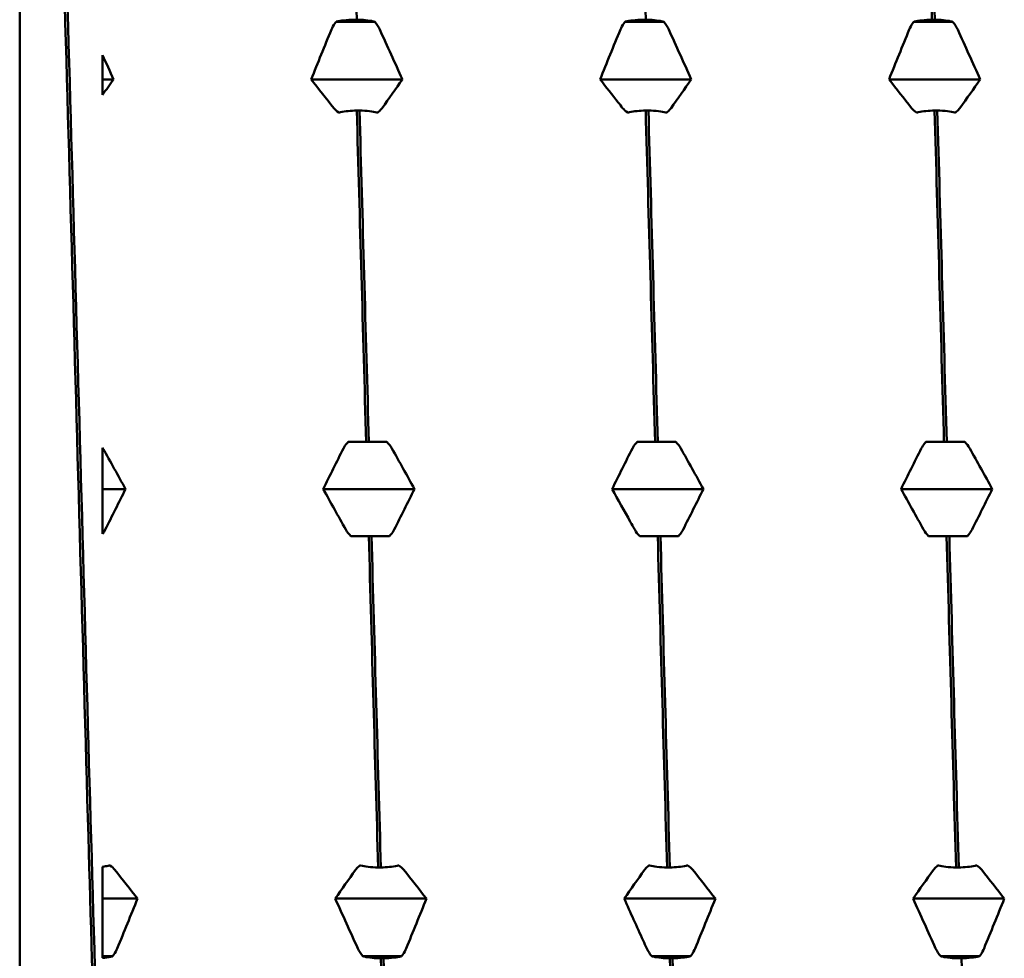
# Model space of a CAD drawing. Header units: millimetres. Extents: x 41 to 198, y 72 to 247.
# Tile 6 of 39: x 101.35 to 107.54, y 131.67 to 137.57. Entities that reach past the tile are written whole.
import ezdxf

# ---------------------------------------------------------------- set-up
doc = ezdxf.new("R2010")
doc.units = ezdxf.units.MM
doc.layers.add('Видимый контур (ГОСТ)', color=7, linetype='Continuous', lineweight=50)

msp = doc.modelspace()

# ---------------------------------------------------------------- linework, layer by layer
at = {"layer": 'Видимый контур (ГОСТ)'}
for p, q in [((101.3484, 144.9207), (101.3484, 124.3207)), ((103.5806, 137.5582), (103.3372, 137.5582)), ((103.4505, 137.5711), (103.4675, 137.5711)), ((105.3967, 137.5582), (105.1533, 137.5582)), ((105.2666, 137.5711), (105.2836, 137.5711)), ((107.2128, 137.5582), (106.9694, 137.5582)), ((107.0827, 137.5711), (107.0997, 137.5711)), ((101.8695, 137.0986), (101.8695, 137.3473)), ((101.9378, 137.196), (101.8695, 137.196)), ((103.7539, 137.196), (103.1806, 137.196)), ((105.57, 137.196), (104.9967, 137.196)), ((107.3861, 137.196), (106.8128, 137.196)), ((103.4841, 136.9998), (103.4671, 136.9998)), ((105.3002, 136.9998), (105.2832, 136.9998)), ((107.1163, 136.9998), (107.0993, 136.9998)), ((101.8695, 134.3393), (101.8695, 134.8797)), ((103.4129, 134.9165), (103.5261, 134.9165)), ((103.5261, 134.9165), (103.5431, 134.9165)), ((103.5431, 134.9165), (103.6563, 134.9165)), ((105.229, 134.9165), (105.3422, 134.9165)), ((105.3422, 134.9165), (105.3592, 134.9165)), ((105.3592, 134.9165), (105.4724, 134.9165)), ((107.0451, 134.9165), (107.1583, 134.9165)), ((107.1583, 134.9165), (107.1753, 134.9165)), ((107.1753, 134.9165), (107.2885, 134.9165)), ((102.0135, 134.6207), (101.8695, 134.6207)), ((103.8296, 134.6207), (103.2563, 134.6207)), ((105.6457, 134.6207), (105.0724, 134.6207)), ((107.4618, 134.6207), (106.8885, 134.6207)), ((103.5427, 134.325), (103.4296, 134.325)), ((103.5597, 134.325), (103.5427, 134.325)), ((103.673, 134.325), (103.5597, 134.325)), ((105.3588, 134.325), (105.2457, 134.325)), ((105.3758, 134.325), (105.3588, 134.325)), ((105.4891, 134.325), (105.3758, 134.325)), ((107.1749, 134.325), (107.0618, 134.325)), ((107.1919, 134.325), (107.1749, 134.325)), ((107.3052, 134.325), (107.1919, 134.325)), ((101.8695, 131.6729), (101.8695, 132.246)), ((103.6018, 132.2417), (103.6188, 132.2417)), ((105.4179, 132.2417), (105.4349, 132.2417)), ((107.234, 132.2417), (107.251, 132.2417)), ((102.0891, 132.0455), (101.8695, 132.0455)), ((103.9052, 132.0455), (103.332, 132.0455)), ((105.7213, 132.0455), (105.1481, 132.0455)), ((107.5374, 132.0455), (106.9642, 132.0455)), ((101.9325, 131.6833), (101.8695, 131.6833)), ((103.7486, 131.6833), (103.5053, 131.6833)), ((103.6354, 131.6703), (103.6184, 131.6703)), ((105.5647, 131.6833), (105.3214, 131.6833)), ((105.4515, 131.6703), (105.4345, 131.6703)), ((107.3808, 131.6833), (107.1375, 131.6833)), ((107.2676, 131.6703), (107.2506, 131.6703))]:
    msp.add_line(p, q, dxfattribs=at)
for points, knots in [([(101.8784, 129.729), (101.8065, 131.9837), (101.7346, 134.701), (101.6627, 137.1827), (101.5906, 139.6696), (101.5186, 141.8946), (101.4465, 143.2836), (101.4138, 143.914), (101.3811, 144.3764), (101.3484, 144.6445)], [46.629007, 46.629007, 46.629007, 46.629007, 47.375259, 47.375259, 47.375259, 48.123118, 48.123118, 48.123118, 48.462574, 48.462574, 48.462574, 48.462574]), ([(101.3484, 144.4881), (101.4203, 143.7535), (101.4922, 142.0669), (101.5641, 139.8616), (101.6361, 137.6521), (101.7081, 134.9442), (101.7801, 132.436), (101.8099, 131.398), (101.8397, 130.3953), (101.8695, 129.4752)], [-54.687012, -54.687012, -54.687012, -54.687012, -53.940891, -53.940891, -53.940891, -53.193339, -53.193339, -53.193339, -52.883979, -52.883979, -52.883979, -52.883979]), ([(103.3079, 137.5086), (103.3134, 137.5219), (103.3204, 137.5349), (103.3315, 137.5508), (103.3343, 137.5545), (103.3372, 137.5582)], [-0.020025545, -0.020025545, -0.020025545, -0.020025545, -0.015139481, -0.015139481, -0.013604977, -0.013604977, -0.013604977, -0.013604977]), ([(103.3372, 137.5582), (103.3383, 137.5584), (103.3393, 137.5587), (103.3538, 137.5623), (103.3694, 137.565), (103.4065, 137.5695), (103.4283, 137.5709), (103.4505, 137.5711)], [-0.01270114, -0.01270114, -0.01270114, -0.01270114, -0.01227254, -0.01227254, -0.00665765, -0.00665765, 0, 0, 0, 0]), ([(103.4675, 137.5711), (103.4861, 137.5709), (103.5046, 137.5699), (103.5394, 137.5664), (103.5556, 137.5639), (103.5736, 137.5599), (103.5772, 137.5591), (103.5806, 137.5582)], [-0.01787812, -0.01787812, -0.01787812, -0.01787812, -0.01226619, -0.01226619, -0.00665478, -0.00665478, -0.00518933, -0.00518933, -0.00518933, -0.00518933]), ([(105.124, 137.5086), (105.1295, 137.5219), (105.1365, 137.5349), (105.1476, 137.5508), (105.1504, 137.5545), (105.1533, 137.5582)], [-0.020025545, -0.020025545, -0.020025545, -0.020025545, -0.015139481, -0.015139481, -0.013604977, -0.013604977, -0.013604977, -0.013604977]), ([(105.1533, 137.5582), (105.1544, 137.5584), (105.1554, 137.5587), (105.1699, 137.5623), (105.1855, 137.565), (105.2226, 137.5695), (105.2444, 137.5709), (105.2666, 137.5711)], [-0.01270114, -0.01270114, -0.01270114, -0.01270114, -0.01227254, -0.01227254, -0.00665765, -0.00665765, 0, 0, 0, 0]), ([(105.2836, 137.5711), (105.3022, 137.5709), (105.3207, 137.5699), (105.3555, 137.5664), (105.3717, 137.5639), (105.3897, 137.5599), (105.3933, 137.5591), (105.3967, 137.5582)], [-0.01787812, -0.01787812, -0.01787812, -0.01787812, -0.01226619, -0.01226619, -0.00665478, -0.00665478, -0.00518933, -0.00518933, -0.00518933, -0.00518933]), ([(106.9401, 137.5086), (106.9456, 137.5219), (106.9526, 137.5349), (106.9637, 137.5508), (106.9665, 137.5545), (106.9694, 137.5582)], [-0.020025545, -0.020025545, -0.020025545, -0.020025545, -0.015139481, -0.015139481, -0.013604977, -0.013604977, -0.013604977, -0.013604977]), ([(106.9694, 137.5582), (106.9705, 137.5584), (106.9715, 137.5587), (106.986, 137.5623), (107.0016, 137.565), (107.0387, 137.5695), (107.0605, 137.5709), (107.0827, 137.5711)], [-0.01270114, -0.01270114, -0.01270114, -0.01270114, -0.01227254, -0.01227254, -0.00665765, -0.00665765, 0, 0, 0, 0]), ([(107.0997, 137.5711), (107.1183, 137.5709), (107.1368, 137.5699), (107.1716, 137.5664), (107.1878, 137.5639), (107.2058, 137.5599), (107.2094, 137.5591), (107.2128, 137.5582)], [-0.01787812, -0.01787812, -0.01787812, -0.01787812, -0.01226619, -0.01226619, -0.00665478, -0.00665478, -0.00518933, -0.00518933, -0.00518933, -0.00518933]), ([(105.1385, 137.0155), (105.1292, 137.0272), (105.12, 137.0388), (105.0725, 137.0989), (105.0345, 137.1474), (104.9967, 137.196)], [-0.09632192, -0.09632192, -0.09632192, -0.09632192, -0.0887914, -0.0887914, -0.05756279, -0.05756279, -0.05756279, -0.05756279]), ([(103.4671, 136.9998), (103.4484, 136.9996), (103.43, 136.9986), (103.3951, 136.9951), (103.379, 136.9926), (103.3609, 136.9886), (103.3574, 136.9878), (103.3539, 136.9869)], [-0.01787812, -0.01787812, -0.01787812, -0.01787812, -0.01226619, -0.01226619, -0.00665478, -0.00665478, -0.00518933, -0.00518933, -0.00518933, -0.00518933]), ([(103.5973, 136.9869), (103.5963, 136.9871), (103.5953, 136.9874), (103.5807, 136.991), (103.5651, 136.9937), (103.528, 136.9982), (103.5062, 136.9996), (103.4841, 136.9998)], [-0.01270114, -0.01270114, -0.01270114, -0.01270114, -0.01227254, -0.01227254, -0.00665765, -0.00665765, 0, 0, 0, 0]), ([(103.6266, 137.0155), (103.6211, 137.0078), (103.6141, 137.0003), (103.603, 136.9911), (103.6002, 136.989), (103.5973, 136.9869)], [-0.020025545, -0.020025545, -0.020025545, -0.020025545, -0.015139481, -0.015139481, -0.013604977, -0.013604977, -0.013604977, -0.013604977]), ([(105.2832, 136.9998), (105.2645, 136.9996), (105.2461, 136.9986), (105.2112, 136.9951), (105.1951, 136.9926), (105.177, 136.9886), (105.1735, 136.9878), (105.17, 136.9869)], [-0.01787812, -0.01787812, -0.01787812, -0.01787812, -0.01226619, -0.01226619, -0.00665478, -0.00665478, -0.00518933, -0.00518933, -0.00518933, -0.00518933]), ([(105.4134, 136.9869), (105.4124, 136.9871), (105.4114, 136.9874), (105.3968, 136.991), (105.3812, 136.9937), (105.3441, 136.9982), (105.3223, 136.9996), (105.3002, 136.9998)], [-0.01270114, -0.01270114, -0.01270114, -0.01270114, -0.01227254, -0.01227254, -0.00665765, -0.00665765, 0, 0, 0, 0]), ([(105.4427, 137.0155), (105.4372, 137.0078), (105.4302, 137.0003), (105.4191, 136.9911), (105.4163, 136.989), (105.4134, 136.9869)], [-0.020025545, -0.020025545, -0.020025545, -0.020025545, -0.015139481, -0.015139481, -0.013604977, -0.013604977, -0.013604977, -0.013604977]), ([(107.0993, 136.9998), (107.0806, 136.9996), (107.0622, 136.9986), (107.0273, 136.9951), (107.0112, 136.9926), (106.9931, 136.9886), (106.9896, 136.9878), (106.9861, 136.9869)], [-0.01787812, -0.01787812, -0.01787812, -0.01787812, -0.01226619, -0.01226619, -0.00665478, -0.00665478, -0.00518933, -0.00518933, -0.00518933, -0.00518933]), ([(107.2295, 136.9869), (107.2285, 136.9871), (107.2275, 136.9874), (107.2129, 136.991), (107.1973, 136.9937), (107.1602, 136.9982), (107.1384, 136.9996), (107.1163, 136.9998)], [-0.01270114, -0.01270114, -0.01270114, -0.01270114, -0.01227254, -0.01227254, -0.00665765, -0.00665765, 0, 0, 0, 0]), ([(107.2588, 137.0155), (107.2533, 137.0078), (107.2463, 137.0003), (107.2352, 136.9911), (107.2324, 136.989), (107.2295, 136.9869)], [-0.020025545, -0.020025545, -0.020025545, -0.020025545, -0.015139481, -0.015139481, -0.013604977, -0.013604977, -0.013604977, -0.013604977]), ([(103.3836, 134.876), (103.3891, 134.8869), (103.3961, 134.8974), (103.4072, 134.9104), (103.41, 134.9135), (103.4129, 134.9165)], [-0.020025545, -0.020025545, -0.020025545, -0.020025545, -0.015139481, -0.015139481, -0.013604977, -0.013604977, -0.013604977, -0.013604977]), ([(105.1997, 134.876), (105.2052, 134.8869), (105.2122, 134.8974), (105.2233, 134.9104), (105.2261, 134.9135), (105.229, 134.9165)], [-0.020025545, -0.020025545, -0.020025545, -0.020025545, -0.015139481, -0.015139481, -0.013604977, -0.013604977, -0.013604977, -0.013604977]), ([(107.0158, 134.876), (107.0213, 134.8869), (107.0283, 134.8974), (107.0394, 134.9104), (107.0422, 134.9135), (107.0451, 134.9165)], [-0.020025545, -0.020025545, -0.020025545, -0.020025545, -0.015139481, -0.015139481, -0.013604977, -0.013604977, -0.013604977, -0.013604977]), ([(105.2142, 134.3655), (105.2049, 134.382), (105.1957, 134.3985), (105.1482, 134.4834), (105.1102, 134.552), (105.0724, 134.6207)], [-0.09632192, -0.09632192, -0.09632192, -0.09632192, -0.0887914, -0.0887914, -0.05756279, -0.05756279, -0.05756279, -0.05756279]), ([(103.7023, 134.3655), (103.6967, 134.3546), (103.6898, 134.344), (103.6787, 134.331), (103.6759, 134.328), (103.673, 134.325)], [-0.020025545, -0.020025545, -0.020025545, -0.020025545, -0.015139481, -0.015139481, -0.013604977, -0.013604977, -0.013604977, -0.013604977]), ([(105.5184, 134.3655), (105.5128, 134.3546), (105.5059, 134.344), (105.4948, 134.331), (105.492, 134.328), (105.4891, 134.325)], [-0.020025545, -0.020025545, -0.020025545, -0.020025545, -0.015139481, -0.015139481, -0.013604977, -0.013604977, -0.013604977, -0.013604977]), ([(107.3345, 134.3655), (107.3289, 134.3546), (107.322, 134.344), (107.3109, 134.331), (107.3081, 134.328), (107.3052, 134.325)], [-0.020025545, -0.020025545, -0.020025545, -0.020025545, -0.015139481, -0.015139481, -0.013604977, -0.013604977, -0.013604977, -0.013604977]), ([(101.8695, 132.246), (101.8823, 132.2476), (101.8942, 132.2497), (101.9088, 132.2528), (101.9124, 132.2537), (101.9158, 132.2546)], [-0.010919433, -0.010919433, -0.010919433, -0.010919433, -0.006654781, -0.006654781, -0.005189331, -0.005189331, -0.005189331, -0.005189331]), ([(103.4593, 132.226), (103.4648, 132.2337), (103.4717, 132.2411), (103.4828, 132.2503), (103.4856, 132.2525), (103.4886, 132.2546)], [-0.020025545, -0.020025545, -0.020025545, -0.020025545, -0.015139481, -0.015139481, -0.013604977, -0.013604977, -0.013604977, -0.013604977]), ([(103.4886, 132.2546), (103.4896, 132.2543), (103.4906, 132.2541), (103.5052, 132.2505), (103.5208, 132.2477), (103.5579, 132.2433), (103.5796, 132.2419), (103.6018, 132.2417)], [-0.01270114, -0.01270114, -0.01270114, -0.01270114, -0.01227254, -0.01227254, -0.00665765, -0.00665765, 0, 0, 0, 0]), ([(103.6188, 132.2417), (103.6375, 132.2419), (103.6559, 132.2429), (103.6907, 132.2464), (103.7069, 132.2489), (103.7249, 132.2528), (103.7285, 132.2537), (103.7319, 132.2546)], [-0.01787812, -0.01787812, -0.01787812, -0.01787812, -0.01226619, -0.01226619, -0.00665478, -0.00665478, -0.00518933, -0.00518933, -0.00518933, -0.00518933]), ([(105.2754, 132.226), (105.2809, 132.2337), (105.2878, 132.2411), (105.2989, 132.2503), (105.3017, 132.2525), (105.3047, 132.2546)], [-0.020025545, -0.020025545, -0.020025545, -0.020025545, -0.015139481, -0.015139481, -0.013604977, -0.013604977, -0.013604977, -0.013604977]), ([(105.3047, 132.2546), (105.3057, 132.2543), (105.3067, 132.2541), (105.3213, 132.2505), (105.3369, 132.2477), (105.374, 132.2433), (105.3957, 132.2419), (105.4179, 132.2417)], [-0.01270114, -0.01270114, -0.01270114, -0.01270114, -0.01227254, -0.01227254, -0.00665765, -0.00665765, 0, 0, 0, 0]), ([(105.4349, 132.2417), (105.4536, 132.2419), (105.472, 132.2429), (105.5068, 132.2464), (105.523, 132.2489), (105.541, 132.2528), (105.5446, 132.2537), (105.548, 132.2546)], [-0.01787812, -0.01787812, -0.01787812, -0.01787812, -0.01226619, -0.01226619, -0.00665478, -0.00665478, -0.00518933, -0.00518933, -0.00518933, -0.00518933]), ([(107.0915, 132.226), (107.097, 132.2337), (107.1039, 132.2411), (107.115, 132.2503), (107.1178, 132.2525), (107.1208, 132.2546)], [-0.020025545, -0.020025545, -0.020025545, -0.020025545, -0.015139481, -0.015139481, -0.013604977, -0.013604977, -0.013604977, -0.013604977]), ([(107.1208, 132.2546), (107.1218, 132.2543), (107.1228, 132.2541), (107.1374, 132.2505), (107.153, 132.2477), (107.1901, 132.2433), (107.2118, 132.2419), (107.234, 132.2417)], [-0.01270114, -0.01270114, -0.01270114, -0.01270114, -0.01227254, -0.01227254, -0.00665765, -0.00665765, 0, 0, 0, 0]), ([(107.251, 132.2417), (107.2697, 132.2419), (107.2881, 132.2429), (107.3229, 132.2464), (107.3391, 132.2489), (107.3571, 132.2528), (107.3607, 132.2537), (107.3641, 132.2546)], [-0.01787812, -0.01787812, -0.01787812, -0.01787812, -0.01226619, -0.01226619, -0.00665478, -0.00665478, -0.00518933, -0.00518933, -0.00518933, -0.00518933]), ([(105.2898, 131.7329), (105.2823, 131.7493), (105.2748, 131.7657), (105.2273, 131.8697), (105.1875, 131.9575), (105.1481, 132.0455)], [-0.09482559, -0.09482559, -0.09482559, -0.09482559, -0.08871233, -0.08871233, -0.05606848, -0.05606848, -0.05606848, -0.05606848]), ([(101.9618, 131.7329), (101.9563, 131.7195), (101.9494, 131.7066), (101.9383, 131.6907), (101.9355, 131.6869), (101.9325, 131.6833)], [-0.020025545, -0.020025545, -0.020025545, -0.020025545, -0.015139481, -0.015139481, -0.013604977, -0.013604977, -0.013604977, -0.013604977]), ([(103.7779, 131.7329), (103.7724, 131.7195), (103.7655, 131.7066), (103.7544, 131.6907), (103.7516, 131.6869), (103.7486, 131.6833)], [-0.020025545, -0.020025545, -0.020025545, -0.020025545, -0.015139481, -0.015139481, -0.013604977, -0.013604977, -0.013604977, -0.013604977]), ([(105.594, 131.7329), (105.5885, 131.7195), (105.5816, 131.7066), (105.5705, 131.6907), (105.5677, 131.6869), (105.5647, 131.6833)], [-0.020025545, -0.020025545, -0.020025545, -0.020025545, -0.015139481, -0.015139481, -0.013604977, -0.013604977, -0.013604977, -0.013604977]), ([(107.4101, 131.7329), (107.4046, 131.7195), (107.3977, 131.7066), (107.3866, 131.6907), (107.3838, 131.6869), (107.3808, 131.6833)], [-0.020025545, -0.020025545, -0.020025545, -0.020025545, -0.015139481, -0.015139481, -0.013604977, -0.013604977, -0.013604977, -0.013604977]), ([(101.9325, 131.6833), (101.9315, 131.683), (101.9305, 131.6828), (101.9159, 131.6792), (101.9004, 131.6764), (101.8788, 131.6738), (101.8742, 131.6733), (101.8695, 131.6729)], [-0.012701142, -0.012701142, -0.012701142, -0.012701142, -0.012272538, -0.012272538, -0.006657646, -0.006657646, -0.005159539, -0.005159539, -0.005159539, -0.005159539]), ([(103.6184, 131.6703), (103.5997, 131.6706), (103.5813, 131.6716), (103.5465, 131.6751), (103.5303, 131.6776), (103.5123, 131.6815), (103.5087, 131.6824), (103.5053, 131.6833)], [-0.01787812, -0.01787812, -0.01787812, -0.01787812, -0.01226619, -0.01226619, -0.00665478, -0.00665478, -0.00518933, -0.00518933, -0.00518933, -0.00518933]), ([(103.7486, 131.6833), (103.7476, 131.683), (103.7466, 131.6828), (103.732, 131.6792), (103.7165, 131.6764), (103.6793, 131.672), (103.6576, 131.6706), (103.6354, 131.6703)], [-0.01270114, -0.01270114, -0.01270114, -0.01270114, -0.01227254, -0.01227254, -0.00665765, -0.00665765, 0, 0, 0, 0]), ([(105.4345, 131.6703), (105.4158, 131.6706), (105.3974, 131.6716), (105.3626, 131.6751), (105.3464, 131.6776), (105.3284, 131.6815), (105.3248, 131.6824), (105.3214, 131.6833)], [-0.01787812, -0.01787812, -0.01787812, -0.01787812, -0.01226619, -0.01226619, -0.00665478, -0.00665478, -0.00518933, -0.00518933, -0.00518933, -0.00518933]), ([(105.5647, 131.6833), (105.5637, 131.683), (105.5627, 131.6828), (105.5481, 131.6792), (105.5326, 131.6764), (105.4954, 131.672), (105.4737, 131.6706), (105.4515, 131.6703)], [-0.01270114, -0.01270114, -0.01270114, -0.01270114, -0.01227254, -0.01227254, -0.00665765, -0.00665765, 0, 0, 0, 0]), ([(107.2506, 131.6703), (107.2319, 131.6706), (107.2135, 131.6716), (107.1787, 131.6751), (107.1625, 131.6776), (107.1445, 131.6815), (107.1409, 131.6824), (107.1375, 131.6833)], [-0.01787812, -0.01787812, -0.01787812, -0.01787812, -0.01226619, -0.01226619, -0.00665478, -0.00665478, -0.00518933, -0.00518933, -0.00518933, -0.00518933]), ([(107.3808, 131.6833), (107.3798, 131.683), (107.3788, 131.6828), (107.3642, 131.6792), (107.3487, 131.6764), (107.3115, 131.672), (107.2898, 131.6706), (107.2676, 131.6703)], [-0.01270114, -0.01270114, -0.01270114, -0.01270114, -0.01227254, -0.01227254, -0.00665765, -0.00665765, 0, 0, 0, 0])]:
    msp.add_open_spline(points, degree=3, knots=knots, dxfattribs=at)
for points in [[(103.4675, 137.5711), (103.4478, 138.2434), (103.4281, 138.895), (103.4084, 139.5125)], [(105.2836, 137.5711), (105.2639, 138.2434), (105.2442, 138.895), (105.2245, 139.5125)], [(107.0236, 139.5125), (107.0433, 138.895), (107.063, 138.2434), (107.0827, 137.5711)], [(107.0997, 137.5711), (107.08, 138.2434), (107.0603, 138.895), (107.0406, 139.5125)], [(103.5806, 137.5582), (103.5931, 137.5437), (103.6037, 137.527), (103.6121, 137.5086)], [(105.3967, 137.5582), (105.4092, 137.5437), (105.4198, 137.527), (105.4282, 137.5086)], [(107.2128, 137.5582), (107.2253, 137.5437), (107.2359, 137.527), (107.2443, 137.5086)], [(103.1806, 137.196), (103.2225, 137.3004), (103.265, 137.4046), (103.3079, 137.5086)], [(103.6121, 137.5086), (103.6597, 137.4046), (103.707, 137.3004), (103.7539, 137.196)], [(104.9967, 137.196), (105.0386, 137.3004), (105.0811, 137.4046), (105.124, 137.5086)], [(105.4282, 137.5086), (105.4758, 137.4046), (105.5231, 137.3004), (105.57, 137.196)], [(106.8128, 137.196), (106.8547, 137.3004), (106.8972, 137.4046), (106.9401, 137.5086)], [(107.2443, 137.5086), (107.2919, 137.4046), (107.3392, 137.3004), (107.3861, 137.196)], [(101.8695, 137.3473), (101.8924, 137.2969), (101.9151, 137.2465), (101.9378, 137.196)], [(101.9378, 137.196), (101.9152, 137.1635), (101.8924, 137.131), (101.8695, 137.0986)], [(103.3224, 137.0155), (103.2748, 137.0755), (103.2275, 137.1357), (103.1806, 137.196)], [(103.7539, 137.196), (103.712, 137.1357), (103.6695, 137.0755), (103.6266, 137.0155)], [(105.57, 137.196), (105.5281, 137.1357), (105.4856, 137.0755), (105.4427, 137.0155)], [(106.9546, 137.0155), (106.907, 137.0755), (106.8597, 137.1357), (106.8128, 137.196)], [(107.3861, 137.196), (107.3442, 137.1357), (107.3017, 137.0755), (107.2588, 137.0155)], [(103.3539, 136.9869), (103.3415, 136.9953), (103.3308, 137.0049), (103.3224, 137.0155)], [(103.4671, 136.9998), (103.4868, 136.3171), (103.5065, 135.6178), (103.5261, 134.9165)], [(103.5431, 134.9165), (103.5234, 135.6178), (103.5037, 136.3171), (103.4841, 136.9998)], [(105.17, 136.9869), (105.1576, 136.9953), (105.1469, 137.0049), (105.1385, 137.0155)], [(105.2832, 136.9998), (105.3029, 136.3171), (105.3226, 135.6178), (105.3422, 134.9165)], [(105.3592, 134.9165), (105.3395, 135.6178), (105.3198, 136.3171), (105.3002, 136.9998)], [(106.9861, 136.9869), (106.9737, 136.9953), (106.963, 137.0049), (106.9546, 137.0155)], [(107.0993, 136.9998), (107.119, 136.3171), (107.1387, 135.6178), (107.1583, 134.9165)], [(107.1753, 134.9165), (107.1556, 135.6178), (107.1359, 136.3171), (107.1163, 136.9998)], [(101.8695, 134.8797), (101.8703, 134.8785), (101.871, 134.8772), (101.8717, 134.876)], [(101.8717, 134.876), (101.9193, 134.7911), (101.9666, 134.706), (102.0135, 134.6207)], [(103.2563, 134.6207), (103.2982, 134.706), (103.3407, 134.7911), (103.3836, 134.876)], [(103.6563, 134.9165), (103.6687, 134.9046), (103.6794, 134.891), (103.6878, 134.876)], [(103.6878, 134.876), (103.7354, 134.7911), (103.7827, 134.706), (103.8296, 134.6207)], [(105.0724, 134.6207), (105.1143, 134.706), (105.1568, 134.7911), (105.1997, 134.876)], [(105.4724, 134.9165), (105.4848, 134.9046), (105.4955, 134.891), (105.5039, 134.876)], [(105.5039, 134.876), (105.5515, 134.7911), (105.5988, 134.706), (105.6457, 134.6207)], [(106.8885, 134.6207), (106.9304, 134.706), (106.9729, 134.7911), (107.0158, 134.876)], [(107.2885, 134.9165), (107.3009, 134.9046), (107.3116, 134.891), (107.32, 134.876)], [(107.32, 134.876), (107.3676, 134.7911), (107.4149, 134.706), (107.4618, 134.6207)], [(102.0135, 134.6207), (101.9716, 134.5355), (101.9291, 134.4504), (101.8862, 134.3655)], [(103.3981, 134.3655), (103.3505, 134.4504), (103.3032, 134.5355), (103.2563, 134.6207)], [(103.8296, 134.6207), (103.7877, 134.5355), (103.7452, 134.4504), (103.7023, 134.3655)], [(105.6457, 134.6207), (105.6038, 134.5355), (105.5613, 134.4504), (105.5184, 134.3655)], [(107.0303, 134.3655), (106.9827, 134.4504), (106.9354, 134.5355), (106.8885, 134.6207)], [(107.4618, 134.6207), (107.4199, 134.5355), (107.3774, 134.4504), (107.3345, 134.3655)], [(101.8862, 134.3655), (101.8816, 134.3565), (101.8761, 134.3477), (101.8695, 134.3393)], [(103.4296, 134.325), (103.4171, 134.3369), (103.4065, 134.3505), (103.3981, 134.3655)], [(105.2457, 134.325), (105.2332, 134.3369), (105.2226, 134.3505), (105.2142, 134.3655)], [(107.0618, 134.325), (107.0493, 134.3369), (107.0387, 134.3505), (107.0303, 134.3655)], [(103.5427, 134.325), (103.5624, 133.6236), (103.5821, 132.9243), (103.6018, 132.2417)], [(103.6188, 132.2417), (103.5991, 132.9243), (103.5794, 133.6236), (103.5597, 134.325)], [(105.3588, 134.325), (105.3785, 133.6236), (105.3982, 132.9243), (105.4179, 132.2417)], [(105.4349, 132.2417), (105.4152, 132.9243), (105.3955, 133.6236), (105.3758, 134.325)], [(107.1749, 134.325), (107.1946, 133.6236), (107.2143, 132.9243), (107.234, 132.2417)], [(107.251, 132.2417), (107.2313, 132.9243), (107.2116, 133.6236), (107.1919, 134.325)], [(101.9158, 132.2546), (101.9283, 132.2462), (101.939, 132.2366), (101.9474, 132.226)], [(101.9474, 132.226), (101.995, 132.1659), (102.0423, 132.1058), (102.0891, 132.0455)], [(103.332, 132.0455), (103.3739, 132.1058), (103.4164, 132.1659), (103.4593, 132.226)], [(103.7319, 132.2546), (103.7444, 132.2462), (103.7551, 132.2366), (103.7635, 132.226)], [(103.7635, 132.226), (103.8111, 132.1659), (103.8584, 132.1058), (103.9052, 132.0455)], [(105.1481, 132.0455), (105.19, 132.1058), (105.2325, 132.1659), (105.2754, 132.226)], [(105.548, 132.2546), (105.5605, 132.2462), (105.5712, 132.2366), (105.5796, 132.226)], [(105.5796, 132.226), (105.6272, 132.1659), (105.6745, 132.1058), (105.7213, 132.0455)], [(106.9642, 132.0455), (107.0061, 132.1058), (107.0486, 132.1659), (107.0915, 132.226)], [(107.3641, 132.2546), (107.3766, 132.2462), (107.3873, 132.2366), (107.3957, 132.226)], [(107.3957, 132.226), (107.4433, 132.1659), (107.4906, 132.1058), (107.5374, 132.0455)], [(102.0891, 132.0455), (102.0472, 131.9411), (102.0048, 131.8368), (101.9618, 131.7329)], [(103.4737, 131.7329), (103.4261, 131.8368), (103.3788, 131.9411), (103.332, 132.0455)], [(103.9052, 132.0455), (103.8633, 131.9411), (103.8209, 131.8368), (103.7779, 131.7329)], [(105.7213, 132.0455), (105.6794, 131.9411), (105.637, 131.8368), (105.594, 131.7329)], [(107.1059, 131.7329), (107.0583, 131.8368), (107.011, 131.9411), (106.9642, 132.0455)], [(107.5374, 132.0455), (107.4955, 131.9411), (107.4531, 131.8368), (107.4101, 131.7329)], [(103.5053, 131.6833), (103.4928, 131.6978), (103.4822, 131.7145), (103.4737, 131.7329)], [(105.3214, 131.6833), (105.3089, 131.6978), (105.2983, 131.7145), (105.2898, 131.7329)], [(107.1375, 131.6833), (107.125, 131.6978), (107.1144, 131.7145), (107.1059, 131.7329)], [(103.6184, 131.6703), (103.6381, 130.9981), (103.6578, 130.3464), (103.6775, 129.729)], [(103.6945, 129.729), (103.6748, 130.3464), (103.6551, 130.9981), (103.6354, 131.6703)], [(105.4345, 131.6703), (105.4542, 130.9981), (105.4739, 130.3464), (105.4936, 129.729)], [(105.5106, 129.729), (105.4909, 130.3464), (105.4712, 130.9981), (105.4515, 131.6703)], [(107.3267, 129.729), (107.307, 130.3464), (107.2873, 130.9981), (107.2676, 131.6703)]]:
    msp.add_open_spline(points, degree=3, dxfattribs=at)

doc.saveas('drawing.dxf')
